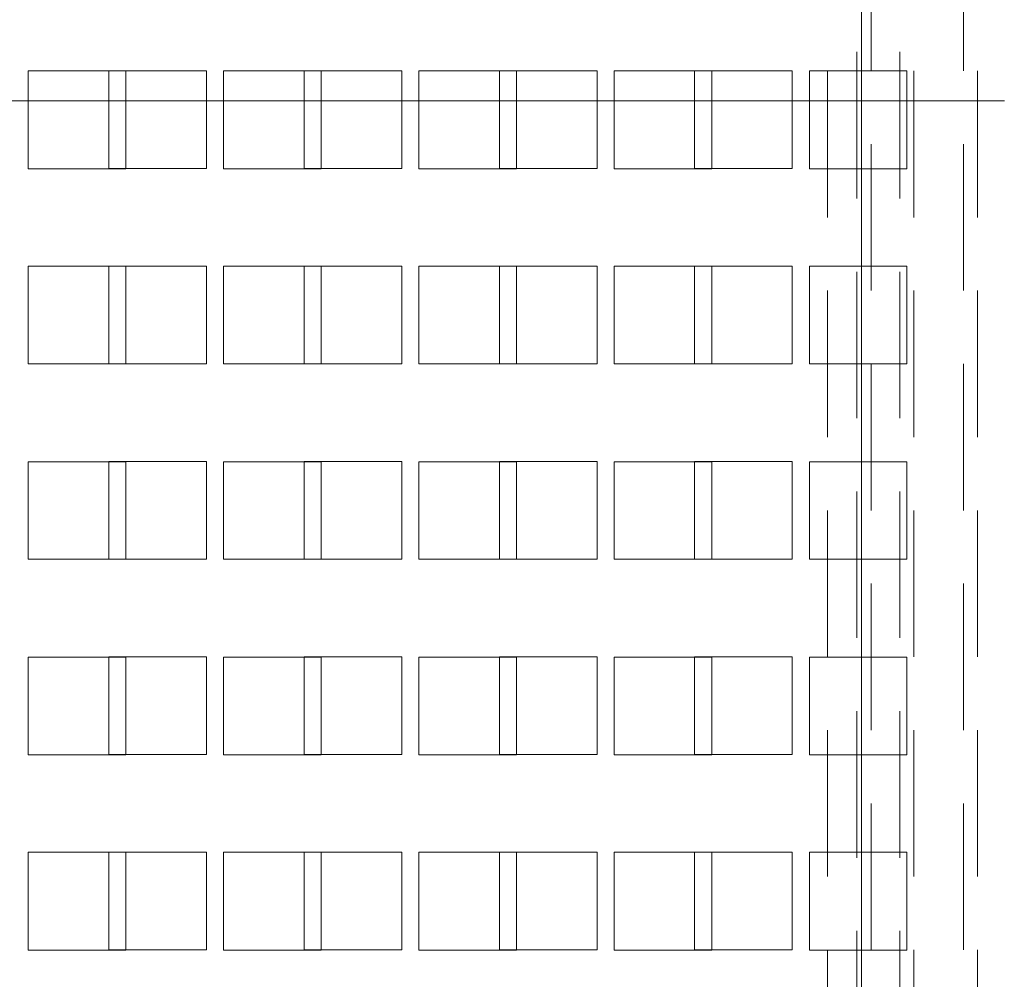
# Paper-space layout '2' of a CAD drawing. Header units: inches. Extents: x 1 to 109, y 1 to 85.
# Tile 91 of 134: x 92.01 to 93.7, y 18.04 to 19.68. Entities that reach past the tile are written whole.
import ezdxf

# ---------------------------------------------------------------- set-up
doc = ezdxf.new("R2010")
doc.units = ezdxf.units.IN
doc.header["$MEASUREMENT"] = 0
doc.linetypes.add('HIDDEN', pattern=[0.075, 0.05, -0.025])

psp = doc.layouts.new('2')

# ---------------------------------------------------------------- linework, layer by layer
at = {"color": 7, "linetype": 'HIDDEN', "lineweight": 0, "ltscale": 5}
for p, q in [((93.3938, 13.7176), (93.3938, 29.9676)), ((93.4519, 29.9676), (93.4519, 13.7176)), ((93.4685, 29.9676), (93.4685, 13.7176)), ((93.5412, 13.7176), (93.5412, 29.9676)), ((93.626, 29.9676), (93.626, 13.7176)), ((93.6497, 13.7176), (93.6497, 29.9676)), ((93.4436, 22.2499), (93.4436, 14.5924)), ((93.4519, 22.2499), (93.4519, 14.5924)), ((93.5175, 22.2499), (93.5175, 14.5924)), ((92.3336, 19.5926), (92.1669, 19.5926)), ((92.1669, 19.5926), (92.1669, 19.4259)), ((92.3336, 19.4259), (92.3336, 19.5926)), ((92.6669, 19.5926), (92.5003, 19.5926)), ((92.5003, 19.5926), (92.5003, 19.4259)), ((92.6669, 19.4259), (92.6669, 19.5926)), ((93.0003, 19.5926), (92.8336, 19.5926)), ((92.8336, 19.5926), (92.8336, 19.4259)), ((93.0003, 19.4259), (93.0003, 19.5926)), ((93.3336, 19.5926), (93.1669, 19.5926)), ((93.1669, 19.5926), (93.1669, 19.4259)), ((93.3336, 19.4259), (93.3336, 19.5926)), ((91.4653, 19.5416), (96.0486, 19.5416)), ((92.0294, 19.5416), (91.8628, 19.5416)), ((92.3628, 19.5416), (92.1961, 19.5416)), ((92.6961, 19.5416), (92.5294, 19.5416)), ((93.0294, 19.5416), (92.8628, 19.5416)), ((93.3628, 19.5416), (93.1961, 19.5416)), ((93.6961, 19.5416), (93.5294, 19.5416)), ((92.1669, 19.4259), (92.3336, 19.4259)), ((92.5003, 19.4259), (92.6669, 19.4259)), ((92.8336, 19.4259), (93.0003, 19.4259)), ((93.1669, 19.4259), (93.3336, 19.4259)), ((92.3336, 19.2592), (92.1669, 19.2592)), ((92.1669, 19.2592), (92.1669, 19.0926)), ((92.3336, 19.0926), (92.3336, 19.2592)), ((92.6669, 19.2592), (92.5003, 19.2592)), ((92.5003, 19.2592), (92.5003, 19.0926)), ((92.6669, 19.0926), (92.6669, 19.2592)), ((93.0003, 19.2592), (92.8336, 19.2592)), ((92.8336, 19.2592), (92.8336, 19.0926)), ((93.0003, 19.0926), (93.0003, 19.2592)), ((93.3336, 19.2592), (93.1669, 19.2592)), ((93.1669, 19.2592), (93.1669, 19.0926)), ((93.3336, 19.0926), (93.3336, 19.2592)), ((92.1669, 19.0926), (92.3336, 19.0926)), ((92.5003, 19.0926), (92.6669, 19.0926)), ((92.8336, 19.0926), (93.0003, 19.0926)), ((93.1669, 19.0926), (93.3336, 19.0926)), ((92.3336, 18.9259), (92.1669, 18.9259)), ((92.1669, 18.9259), (92.1669, 18.7592)), ((92.3336, 18.7592), (92.3336, 18.9259)), ((92.6669, 18.9259), (92.5003, 18.9259)), ((92.5003, 18.9259), (92.5003, 18.7592)), ((92.6669, 18.7592), (92.6669, 18.9259)), ((93.0003, 18.9259), (92.8336, 18.9259)), ((92.8336, 18.9259), (92.8336, 18.7592)), ((93.0003, 18.7592), (93.0003, 18.9259)), ((93.3336, 18.9259), (93.1669, 18.9259)), ((93.1669, 18.9259), (93.1669, 18.7592)), ((93.3336, 18.7592), (93.3336, 18.9259)), ((92.1669, 18.7592), (92.3336, 18.7592)), ((92.5003, 18.7592), (92.6669, 18.7592)), ((92.8336, 18.7592), (93.0003, 18.7592)), ((93.1669, 18.7592), (93.3336, 18.7592)), ((92.3336, 18.5926), (92.1669, 18.5926)), ((92.1669, 18.5926), (92.1669, 18.4259)), ((92.3336, 18.4259), (92.3336, 18.5926)), ((92.6669, 18.5926), (92.5003, 18.5926)), ((92.5003, 18.5926), (92.5003, 18.4259)), ((92.6669, 18.4259), (92.6669, 18.5926)), ((93.0003, 18.5926), (92.8336, 18.5926)), ((92.8336, 18.5926), (92.8336, 18.4259)), ((93.0003, 18.4259), (93.0003, 18.5926)), ((93.3336, 18.5926), (93.1669, 18.5926)), ((93.1669, 18.5926), (93.1669, 18.4259)), ((93.3336, 18.4259), (93.3336, 18.5926)), ((92.1669, 18.4259), (92.3336, 18.4259)), ((92.5003, 18.4259), (92.6669, 18.4259)), ((92.8336, 18.4259), (93.0003, 18.4259)), ((93.1669, 18.4259), (93.3336, 18.4259)), ((92.3336, 18.2592), (92.1669, 18.2592)), ((92.1669, 18.2592), (92.1669, 18.0926)), ((92.3336, 18.0926), (92.3336, 18.2592)), ((92.6669, 18.2592), (92.5003, 18.2592)), ((92.5003, 18.2592), (92.5003, 18.0926)), ((92.6669, 18.0926), (92.6669, 18.2592)), ((93.0003, 18.2592), (92.8336, 18.2592)), ((92.8336, 18.2592), (92.8336, 18.0926)), ((93.0003, 18.0926), (93.0003, 18.2592)), ((93.3336, 18.2592), (93.1669, 18.2592)), ((93.1669, 18.2592), (93.1669, 18.0926)), ((93.3336, 18.0926), (93.3336, 18.2592)), ((92.1669, 18.0926), (92.3336, 18.0926)), ((92.5003, 18.0926), (92.6669, 18.0926)), ((92.8336, 18.0926), (93.0003, 18.0926)), ((93.1669, 18.0926), (93.3336, 18.0926))]:
    psp.add_line(p, q, dxfattribs=at)
at = {"color": 7, "linetype": 'Continuous', "lineweight": 15, "ltscale": 5}
for p, q in [((92.1961, 19.5924), (92.0294, 19.5924)), ((92.0294, 19.5924), (92.0294, 19.4257)), ((92.1961, 19.4257), (92.1961, 19.5924)), ((92.5294, 19.5924), (92.3628, 19.5924)), ((92.3628, 19.5924), (92.3628, 19.4257)), ((92.5294, 19.4257), (92.5294, 19.5924)), ((92.8628, 19.5924), (92.6961, 19.5924)), ((92.6961, 19.5924), (92.6961, 19.4257)), ((92.8628, 19.4257), (92.8628, 19.5924)), ((93.1961, 19.5924), (93.0294, 19.5924)), ((93.0294, 19.5924), (93.0294, 19.4257)), ((93.1961, 19.4257), (93.1961, 19.5924)), ((93.5294, 19.5924), (93.3628, 19.5924)), ((93.3628, 19.5924), (93.3628, 19.4257)), ((93.5294, 19.4257), (93.5294, 19.5924)), ((92.0294, 19.4257), (92.1961, 19.4257)), ((92.3628, 19.4257), (92.5294, 19.4257)), ((92.6961, 19.4257), (92.8628, 19.4257)), ((93.0294, 19.4257), (93.1961, 19.4257)), ((93.3628, 19.4257), (93.5294, 19.4257)), ((92.1961, 19.2591), (92.0294, 19.2591)), ((92.0294, 19.2591), (92.0294, 19.0924)), ((92.1961, 19.0924), (92.1961, 19.2591)), ((92.5294, 19.2591), (92.3628, 19.2591)), ((92.3628, 19.2591), (92.3628, 19.0924)), ((92.5294, 19.0924), (92.5294, 19.2591)), ((92.8628, 19.2591), (92.6961, 19.2591)), ((92.6961, 19.2591), (92.6961, 19.0924)), ((92.8628, 19.0924), (92.8628, 19.2591)), ((93.1961, 19.2591), (93.0294, 19.2591)), ((93.0294, 19.2591), (93.0294, 19.0924)), ((93.1961, 19.0924), (93.1961, 19.2591)), ((93.5294, 19.2591), (93.3628, 19.2591)), ((93.3628, 19.2591), (93.3628, 19.0924)), ((93.5294, 19.0924), (93.5294, 19.2591)), ((92.0294, 19.0924), (92.1961, 19.0924)), ((92.3628, 19.0924), (92.5294, 19.0924)), ((92.6961, 19.0924), (92.8628, 19.0924)), ((93.0294, 19.0924), (93.1961, 19.0924)), ((93.3628, 19.0924), (93.5294, 19.0924)), ((92.1961, 18.9257), (92.0294, 18.9257)), ((92.0294, 18.9257), (92.0294, 18.7591)), ((92.1961, 18.7591), (92.1961, 18.9257)), ((92.5294, 18.9257), (92.3628, 18.9257)), ((92.3628, 18.9257), (92.3628, 18.7591)), ((92.5294, 18.7591), (92.5294, 18.9257)), ((92.8628, 18.9257), (92.6961, 18.9257)), ((92.6961, 18.9257), (92.6961, 18.7591)), ((92.8628, 18.7591), (92.8628, 18.9257)), ((93.1961, 18.9257), (93.0294, 18.9257)), ((93.0294, 18.9257), (93.0294, 18.7591)), ((93.1961, 18.7591), (93.1961, 18.9257)), ((93.5294, 18.9257), (93.3628, 18.9257)), ((93.3628, 18.9257), (93.3628, 18.7591)), ((93.5294, 18.7591), (93.5294, 18.9257)), ((92.0294, 18.7591), (92.1961, 18.7591)), ((92.3628, 18.7591), (92.5294, 18.7591)), ((92.6961, 18.7591), (92.8628, 18.7591)), ((93.0294, 18.7591), (93.1961, 18.7591)), ((93.3628, 18.7591), (93.5294, 18.7591)), ((92.1961, 18.5924), (92.0294, 18.5924)), ((92.0294, 18.5924), (92.0294, 18.4257)), ((92.1961, 18.4257), (92.1961, 18.5924)), ((92.5294, 18.5924), (92.3628, 18.5924)), ((92.3628, 18.5924), (92.3628, 18.4257)), ((92.5294, 18.4257), (92.5294, 18.5924)), ((92.8628, 18.5924), (92.6961, 18.5924)), ((92.6961, 18.5924), (92.6961, 18.4257)), ((92.8628, 18.4257), (92.8628, 18.5924)), ((93.1961, 18.5924), (93.0294, 18.5924)), ((93.0294, 18.5924), (93.0294, 18.4257)), ((93.1961, 18.4257), (93.1961, 18.5924)), ((93.5294, 18.5924), (93.3628, 18.5924)), ((93.3628, 18.5924), (93.3628, 18.4257)), ((93.5294, 18.4257), (93.5294, 18.5924)), ((92.0294, 18.4257), (92.1961, 18.4257)), ((92.3628, 18.4257), (92.5294, 18.4257)), ((92.6961, 18.4257), (92.8628, 18.4257)), ((93.0294, 18.4257), (93.1961, 18.4257)), ((93.3628, 18.4257), (93.5294, 18.4257)), ((92.1961, 18.2591), (92.0294, 18.2591)), ((92.0294, 18.2591), (92.0294, 18.0924)), ((92.1961, 18.0924), (92.1961, 18.2591)), ((92.5294, 18.2591), (92.3628, 18.2591)), ((92.3628, 18.2591), (92.3628, 18.0924)), ((92.5294, 18.0924), (92.5294, 18.2591)), ((92.8628, 18.2591), (92.6961, 18.2591)), ((92.6961, 18.2591), (92.6961, 18.0924)), ((92.8628, 18.0924), (92.8628, 18.2591)), ((93.1961, 18.2591), (93.0294, 18.2591)), ((93.0294, 18.2591), (93.0294, 18.0924)), ((93.1961, 18.0924), (93.1961, 18.2591)), ((93.5294, 18.2591), (93.3628, 18.2591)), ((93.3628, 18.2591), (93.3628, 18.0924)), ((93.5294, 18.0924), (93.5294, 18.2591)), ((92.0294, 18.0924), (92.1961, 18.0924)), ((92.3628, 18.0924), (92.5294, 18.0924)), ((92.6961, 18.0924), (92.8628, 18.0924)), ((93.0294, 18.0924), (93.1961, 18.0924)), ((93.3628, 18.0924), (93.5294, 18.0924))]:
    psp.add_line(p, q, dxfattribs=at)
at = {"color": 8, "linetype": 'Continuous', "lineweight": 15, "ltscale": 5}
for p, q in [((92.1961, 19.5416), (92.0294, 19.5416)), ((92.5294, 19.5416), (92.3628, 19.5416)), ((92.8628, 19.5416), (92.6961, 19.5416)), ((93.1961, 19.5416), (93.0294, 19.5416)), ((93.5294, 19.5416), (93.3628, 19.5416))]:
    psp.add_line(p, q, dxfattribs=at)

doc.saveas('drawing.dxf')
